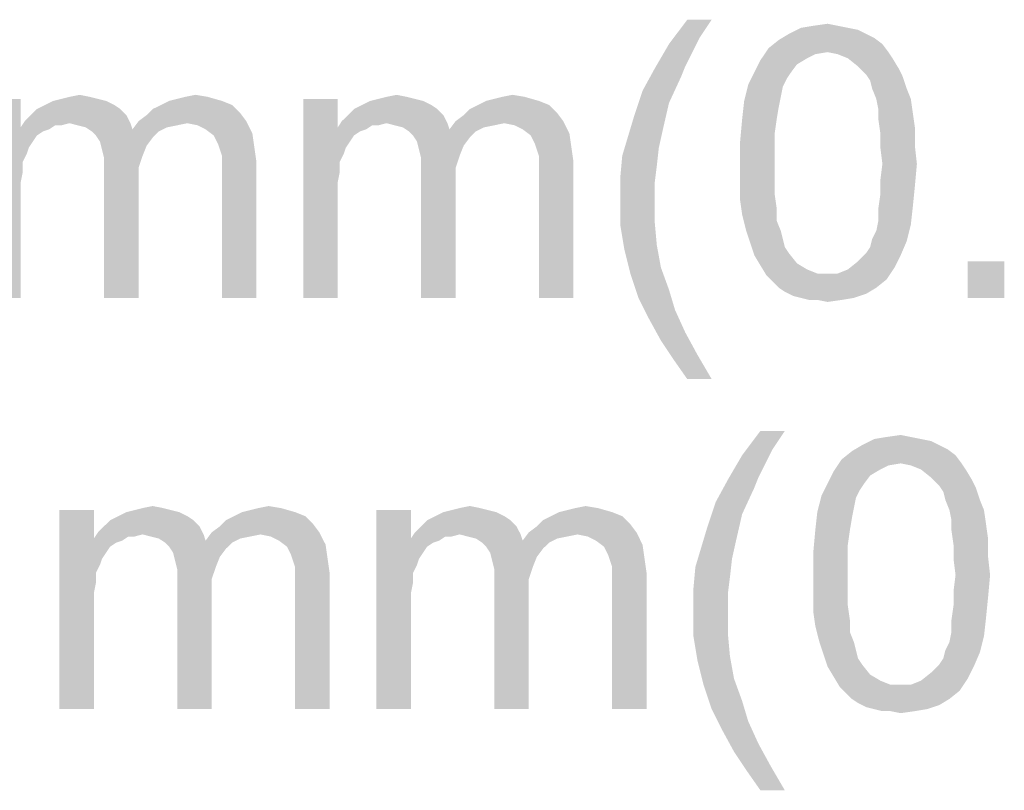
# Model space of a CAD drawing. Extents: x 0 to 841, y 0 to 594.
# Tile 14 of 91: x 434 to 452, y 345 to 359. Entities that reach past the tile are written whole.
import ezdxf

# ---------------------------------------------------------------- set-up
doc = ezdxf.new("R2010")
doc.units = 0
doc.header["$LTSCALE"] = 46.255
doc.header["$MEASUREMENT"] = 0
doc.layers.add('8_ALL_NOTES_BALLOONS_SYMBO', color=7, linetype='CONTINUOUS')

msp = doc.modelspace()

# ---------------------------------------------------------------- linework, layer by layer
at = {"layer": '8_ALL_NOTES_BALLOONS_SYMBO', "color": 7, "linetype": 'Continuous'}
for points in [[(446.308, 359.381), (446.085, 359.048), (445.53, 358.937)], [(446.308, 359.381), (445.53, 358.937), (445.863, 359.381)], [(448.604, 359.27), (447.937, 359.233), (448.159, 359.27)], [(447.937, 359.233), (448.604, 359.27), (448.789, 359.233)], [(448.159, 359.27), (448.419, 359.307), (448.604, 359.27)], [(449.122, 359.122), (449.271, 359.048), (447.53, 359.011)], [(449.122, 359.122), (447.53, 359.011), (447.715, 359.122)], [(448.789, 359.233), (448.974, 359.196), (447.715, 359.122)], [(448.789, 359.233), (447.715, 359.122), (447.937, 359.233)], [(447.715, 359.122), (448.974, 359.196), (449.122, 359.122)], [(445.937, 358.752), (445.271, 358.493), (445.53, 358.937)], [(445.53, 358.937), (446.085, 359.048), (445.937, 358.752)], [(449.419, 358.937), (447.345, 358.863), (447.53, 359.011)], [(448.419, 358.789), (447.345, 358.863), (449.419, 358.937)], [(447.53, 359.011), (449.271, 359.048), (449.419, 358.937)], [(448.419, 358.789), (449.419, 358.937), (449.53, 358.789)], [(445.937, 358.752), (445.826, 358.53), (445.271, 358.493)], [(448.419, 358.789), (447.196, 358.641), (447.345, 358.863)], [(448.419, 358.789), (448.196, 358.752), (447.196, 358.641)], [(448.196, 358.752), (448.048, 358.678), (447.196, 358.641)], [(449.53, 358.789), (448.604, 358.752), (448.419, 358.789)], [(448.789, 358.678), (448.604, 358.752), (449.53, 358.789)], [(448.789, 358.678), (449.53, 358.789), (449.604, 358.678)], [(447.863, 358.567), (447.085, 358.418), (447.196, 358.641)], [(447.085, 358.418), (447.863, 358.567), (447.752, 358.418)], [(447.196, 358.641), (448.048, 358.678), (447.863, 358.567)], [(449.604, 358.678), (448.974, 358.53), (448.789, 358.678)], [(448.974, 358.53), (449.604, 358.678), (449.715, 358.493)], [(445.752, 358.344), (445.048, 358.085), (445.271, 358.493)], [(445.271, 358.493), (445.826, 358.53), (445.752, 358.344)], [(447.752, 358.418), (447.678, 358.307), (446.974, 358.196)], [(447.752, 358.418), (446.974, 358.196), (447.085, 358.418)], [(449.715, 358.493), (449.122, 358.381), (448.974, 358.53)], [(449.122, 358.381), (449.715, 358.493), (449.789, 358.344)], [(449.789, 358.344), (449.196, 358.27), (449.122, 358.381)], [(445.048, 358.085), (445.752, 358.344), (445.53, 357.863)], [(447.604, 358.159), (446.9, 357.9), (446.974, 358.196)], [(446.974, 358.196), (447.678, 358.307), (447.604, 358.159)], [(449.233, 358.122), (449.196, 358.27), (449.789, 358.344)], [(449.233, 358.122), (449.789, 358.344), (449.863, 358.122)], [(434.604, 357.974), (434.789, 358.011), (434.974, 357.974)], [(436.715, 357.974), (436.9, 358.011), (437.122, 357.974)], [(440.382, 357.974), (440.567, 358.011), (440.752, 357.974)], [(442.493, 357.974), (442.678, 358.011), (442.9, 357.974)], [(445.53, 357.863), (444.9, 357.641), (445.048, 358.085)], [(447.604, 358.159), (447.567, 357.974), (446.9, 357.9)], [(449.863, 358.122), (449.308, 357.937), (449.233, 358.122)], [(449.308, 357.937), (449.863, 358.122), (449.937, 357.937)], [(433.715, 357.937), (433.715, 357.418), (433.085, 354.307)], [(433.715, 357.937), (433.085, 354.307), (433.085, 357.937)], [(435.419, 357.826), (434.011, 357.752), (434.159, 357.826)], [(434.011, 357.752), (435.419, 357.826), (435.53, 357.752)], [(435.271, 357.9), (434.159, 357.826), (434.308, 357.9)], [(434.159, 357.826), (435.271, 357.9), (435.419, 357.826)], [(435.122, 357.937), (434.308, 357.9), (434.456, 357.937)], [(434.308, 357.9), (435.122, 357.937), (435.271, 357.9)], [(434.974, 357.974), (434.456, 357.937), (434.604, 357.974)], [(434.456, 357.937), (434.974, 357.974), (435.122, 357.937)], [(437.567, 357.826), (436.122, 357.752), (436.271, 357.826)], [(436.122, 357.752), (437.567, 357.826), (437.715, 357.678)], [(437.382, 357.9), (436.271, 357.826), (436.419, 357.9)], [(436.271, 357.826), (437.382, 357.9), (437.567, 357.826)], [(436.419, 357.9), (436.567, 357.937), (437.122, 357.974)], [(436.419, 357.9), (437.122, 357.974), (437.382, 357.9)], [(437.122, 357.974), (436.567, 357.937), (436.715, 357.974)], [(439.493, 357.937), (439.493, 357.418), (438.863, 354.307)], [(439.493, 357.937), (438.863, 354.307), (438.863, 357.937)], [(441.196, 357.826), (439.789, 357.752), (439.937, 357.826)], [(439.789, 357.752), (441.196, 357.826), (441.308, 357.752)], [(441.048, 357.9), (439.937, 357.826), (440.085, 357.9)], [(439.937, 357.826), (441.048, 357.9), (441.196, 357.826)], [(440.9, 357.937), (440.085, 357.9), (440.233, 357.937)], [(440.085, 357.9), (440.9, 357.937), (441.048, 357.9)], [(440.752, 357.974), (440.233, 357.937), (440.382, 357.974)], [(440.233, 357.937), (440.752, 357.974), (440.9, 357.937)], [(443.345, 357.826), (441.9, 357.752), (442.048, 357.826)], [(441.9, 357.752), (443.345, 357.826), (443.493, 357.678)], [(443.159, 357.9), (442.048, 357.826), (442.196, 357.9)], [(442.048, 357.826), (443.159, 357.9), (443.345, 357.826)], [(442.196, 357.9), (442.345, 357.937), (442.9, 357.974)], [(442.196, 357.9), (442.9, 357.974), (443.159, 357.9)], [(442.9, 357.974), (442.345, 357.937), (442.493, 357.974)], [(444.9, 357.641), (445.53, 357.863), (445.419, 357.381)], [(447.53, 357.789), (446.863, 357.567), (446.9, 357.9)], [(446.9, 357.9), (447.567, 357.974), (447.53, 357.789)], [(449.937, 357.937), (449.345, 357.752), (449.308, 357.937)], [(449.345, 357.752), (449.937, 357.937), (449.974, 357.678)], [(435.641, 357.641), (433.789, 357.53), (433.9, 357.641)], [(434.604, 357.493), (433.789, 357.53), (435.641, 357.641)], [(435.53, 357.752), (433.9, 357.641), (434.011, 357.752)], [(433.9, 357.641), (435.53, 357.752), (435.641, 357.641)], [(434.604, 357.493), (435.641, 357.641), (435.715, 357.493)], [(435.863, 357.53), (436.011, 357.641), (437.715, 357.678)], [(435.863, 357.53), (437.715, 357.678), (437.826, 357.53)], [(437.715, 357.678), (436.011, 357.641), (436.122, 357.752)], [(441.419, 357.641), (439.567, 357.53), (439.678, 357.641)], [(440.382, 357.493), (439.567, 357.53), (441.419, 357.641)], [(441.308, 357.752), (439.678, 357.641), (439.789, 357.752)], [(439.678, 357.641), (441.308, 357.752), (441.419, 357.641)], [(440.382, 357.493), (441.419, 357.641), (441.493, 357.493)], [(441.641, 357.53), (441.789, 357.641), (443.493, 357.678)], [(441.641, 357.53), (443.493, 357.678), (443.604, 357.53)], [(443.493, 357.678), (441.789, 357.641), (441.9, 357.752)], [(445.419, 357.381), (444.789, 357.27), (444.9, 357.641)], [(446.863, 357.567), (447.53, 357.789), (447.493, 357.567)], [(449.974, 357.678), (449.345, 357.567), (449.345, 357.752)], [(449.345, 357.567), (449.974, 357.678), (450.011, 357.418)], [(434.604, 357.493), (433.715, 357.418), (433.789, 357.53)], [(434.604, 357.493), (434.345, 357.455), (433.715, 357.418)], [(433.715, 357.418), (434.345, 357.455), (434.233, 357.381)], [(434.345, 357.455), (434.604, 357.493), (434.456, 357.455)], [(435.715, 357.493), (434.752, 357.455), (434.604, 357.493)], [(434.9, 357.418), (434.752, 357.455), (435.715, 357.493)], [(434.9, 357.418), (435.715, 357.493), (435.752, 357.381)], [(436.752, 357.493), (435.752, 357.381), (435.863, 357.53)], [(436.752, 357.493), (436.567, 357.455), (435.752, 357.381)], [(436.567, 357.455), (436.382, 357.418), (435.752, 357.381)], [(435.863, 357.53), (437.826, 357.53), (436.752, 357.493)], [(436.937, 357.455), (436.752, 357.493), (437.826, 357.53)], [(437.085, 357.381), (436.937, 357.455), (437.826, 357.53)], [(437.085, 357.381), (437.826, 357.53), (437.937, 357.307)], [(440.382, 357.493), (439.493, 357.418), (439.567, 357.53)], [(440.382, 357.493), (440.122, 357.455), (439.493, 357.418)], [(439.493, 357.418), (440.122, 357.455), (440.011, 357.381)], [(440.122, 357.455), (440.382, 357.493), (440.233, 357.455)], [(441.493, 357.493), (440.53, 357.455), (440.382, 357.493)], [(440.678, 357.418), (440.53, 357.455), (441.493, 357.493)], [(440.678, 357.418), (441.493, 357.493), (441.53, 357.381)], [(442.53, 357.493), (441.53, 357.381), (441.641, 357.53)], [(442.53, 357.493), (442.345, 357.455), (441.53, 357.381)], [(442.345, 357.455), (442.159, 357.418), (441.53, 357.381)], [(441.641, 357.53), (443.604, 357.53), (442.53, 357.493)], [(442.715, 357.455), (442.53, 357.493), (443.604, 357.53)], [(442.863, 357.381), (442.715, 357.455), (443.604, 357.53)], [(442.863, 357.381), (443.604, 357.53), (443.715, 357.307)], [(447.493, 357.567), (447.456, 357.307), (446.826, 357.159)], [(447.493, 357.567), (446.826, 357.159), (446.863, 357.567)], [(450.011, 357.418), (449.382, 357.307), (449.345, 357.567)], [(433.715, 357.418), (433.752, 356.789), (433.085, 354.307)], [(433.715, 357.418), (434.233, 357.381), (434.122, 357.344)], [(433.715, 357.418), (434.122, 357.344), (434.011, 357.27)], [(433.715, 357.418), (434.011, 357.27), (433.937, 357.159)], [(433.715, 357.418), (433.937, 357.159), (433.863, 357.048)], [(433.715, 357.418), (433.863, 357.048), (433.752, 356.789)], [(435.752, 357.381), (435.011, 357.344), (434.9, 357.418)], [(436.233, 357.344), (435.011, 357.344), (435.752, 357.381)], [(436.233, 357.344), (435.085, 357.27), (435.011, 357.344)], [(435.085, 357.27), (436.233, 357.344), (436.122, 357.233)], [(435.752, 357.381), (436.382, 357.418), (436.233, 357.344)], [(437.937, 357.307), (437.233, 357.27), (437.085, 357.381)], [(437.308, 357.122), (437.233, 357.27), (437.937, 357.307)], [(437.308, 357.122), (437.937, 357.307), (437.974, 357.048)], [(439.493, 357.418), (439.53, 356.789), (438.863, 354.307)], [(439.493, 357.418), (440.011, 357.381), (439.9, 357.344)], [(439.493, 357.418), (439.9, 357.344), (439.789, 357.27)], [(439.493, 357.418), (439.789, 357.27), (439.715, 357.159)], [(439.493, 357.418), (439.715, 357.159), (439.641, 357.048)], [(439.493, 357.418), (439.641, 357.048), (439.53, 356.789)], [(441.53, 357.381), (440.789, 357.344), (440.678, 357.418)], [(442.011, 357.344), (440.789, 357.344), (441.53, 357.381)], [(442.011, 357.344), (440.863, 357.27), (440.789, 357.344)], [(440.863, 357.27), (442.011, 357.344), (441.9, 357.233)], [(441.53, 357.381), (442.159, 357.418), (442.011, 357.344)], [(443.715, 357.307), (443.011, 357.27), (442.863, 357.381)], [(443.085, 357.122), (443.011, 357.27), (443.715, 357.307)], [(443.085, 357.122), (443.715, 357.307), (443.752, 357.048)], [(444.789, 357.27), (445.419, 357.381), (445.345, 357.048)], [(446.826, 357.159), (447.456, 357.307), (447.456, 357.048)], [(449.382, 357.307), (450.011, 357.418), (450.011, 357.085)], [(450.011, 357.085), (449.382, 357.048), (449.382, 357.307)], [(436.122, 357.233), (435.159, 357.159), (435.085, 357.27)], [(435.159, 357.159), (436.122, 357.233), (436.011, 357.085)], [(436.011, 357.085), (435.196, 357.011), (435.159, 357.159)], [(437.974, 357.048), (437.345, 357.011), (437.308, 357.122)], [(441.9, 357.233), (440.937, 357.159), (440.863, 357.27)], [(440.937, 357.159), (441.9, 357.233), (441.789, 357.085)], [(441.789, 357.085), (440.974, 357.011), (440.937, 357.159)], [(443.752, 357.048), (443.122, 357.011), (443.085, 357.122)], [(445.345, 357.048), (444.678, 356.9), (444.789, 357.27)], [(447.456, 357.048), (446.826, 356.752), (446.826, 357.159)], [(433.863, 357.048), (433.826, 356.937), (433.752, 356.789)], [(435.196, 357.011), (436.011, 357.085), (435.937, 356.9)], [(435.937, 356.9), (435.233, 356.863), (435.196, 357.011)], [(437.382, 356.9), (437.345, 357.011), (437.974, 357.048)], [(437.382, 356.9), (437.974, 357.048), (438.011, 356.789)], [(439.641, 357.048), (439.604, 356.937), (439.53, 356.789)], [(440.974, 357.011), (441.789, 357.085), (441.715, 356.9)], [(441.715, 356.9), (441.011, 356.863), (440.974, 357.011)], [(443.159, 356.9), (443.122, 357.011), (443.752, 357.048)], [(443.159, 356.9), (443.752, 357.048), (443.789, 356.789)], [(444.678, 356.9), (445.345, 357.048), (445.308, 356.715)], [(446.826, 356.752), (447.456, 357.048), (447.456, 356.752)], [(449.419, 356.752), (449.382, 357.048), (450.011, 357.085)], [(449.419, 356.752), (450.011, 357.085), (450.048, 356.752)], [(433.752, 356.789), (433.752, 356.604), (433.085, 354.307)], [(435.233, 356.863), (435.937, 356.9), (435.863, 356.678)], [(435.863, 356.678), (435.233, 356.641), (435.233, 356.863)], [(438.011, 356.789), (437.382, 356.752), (437.382, 356.9)], [(437.382, 356.567), (437.382, 356.752), (438.011, 356.789)], [(437.382, 354.307), (437.382, 356.567), (438.011, 356.789)], [(437.382, 354.307), (438.011, 356.789), (438.011, 354.307)], [(439.53, 356.789), (439.53, 356.604), (438.863, 354.307)], [(441.011, 356.863), (441.715, 356.9), (441.641, 356.678)], [(441.641, 356.678), (441.011, 356.641), (441.011, 356.863)], [(443.789, 356.789), (443.159, 356.752), (443.159, 356.9)], [(443.159, 356.567), (443.159, 356.752), (443.789, 356.789)], [(443.159, 354.307), (443.159, 356.567), (443.789, 356.789)], [(443.159, 354.307), (443.789, 356.789), (443.789, 354.307)], [(445.308, 356.715), (444.641, 356.493), (444.678, 356.9)], [(447.456, 356.752), (447.456, 356.456), (446.826, 356.418)], [(447.456, 356.752), (446.826, 356.418), (446.826, 356.752)], [(450.048, 356.752), (449.382, 356.456), (449.419, 356.752)], [(449.382, 356.456), (450.048, 356.752), (450.011, 356.344)], [(433.752, 356.604), (433.715, 356.418), (433.085, 354.307)], [(435.233, 356.641), (435.863, 356.678), (435.863, 356.418)], [(435.863, 356.418), (435.233, 354.307), (435.233, 356.641)], [(439.53, 356.604), (439.493, 356.418), (438.863, 354.307)], [(441.011, 356.641), (441.641, 356.678), (441.641, 356.418)], [(441.641, 356.418), (441.011, 354.307), (441.011, 356.641)], [(444.641, 356.493), (445.308, 356.715), (445.271, 356.418)], [(433.715, 356.418), (433.715, 356.159), (433.085, 354.307)], [(435.233, 354.307), (435.863, 356.418), (435.863, 354.307)], [(439.493, 356.418), (439.493, 356.159), (438.863, 354.307)], [(441.011, 354.307), (441.641, 356.418), (441.641, 354.307)], [(445.271, 356.418), (444.641, 356.085), (444.641, 356.493)], [(444.641, 356.085), (445.271, 356.418), (445.271, 356.085)], [(446.826, 356.418), (447.456, 356.456), (447.456, 356.196)], [(447.456, 356.196), (446.826, 356.085), (446.826, 356.418)], [(450.011, 356.344), (449.382, 356.196), (449.382, 356.456)], [(449.382, 356.196), (450.011, 356.344), (449.974, 355.974)], [(433.085, 354.307), (433.715, 356.159), (433.715, 354.307)], [(438.863, 354.307), (439.493, 356.159), (439.493, 354.307)], [(445.271, 356.085), (445.271, 355.678), (444.641, 355.641)], [(445.271, 356.085), (444.641, 355.641), (444.641, 356.085)], [(446.826, 356.085), (447.456, 356.196), (447.493, 355.937)], [(447.493, 355.937), (446.863, 355.826), (446.826, 356.085)], [(449.974, 355.974), (449.345, 355.937), (449.382, 356.196)], [(446.863, 355.826), (447.493, 355.937), (447.493, 355.715)], [(449.345, 355.715), (449.345, 355.937), (449.974, 355.974)], [(449.345, 355.715), (449.974, 355.974), (449.937, 355.641)], [(444.641, 355.641), (445.271, 355.678), (445.308, 355.27)], [(447.493, 355.715), (446.937, 355.53), (446.863, 355.826)], [(446.937, 355.53), (447.493, 355.715), (447.567, 355.53)], [(449.937, 355.641), (449.308, 355.53), (449.345, 355.715)], [(445.308, 355.27), (444.715, 355.196), (444.641, 355.641)], [(447.567, 355.53), (447.011, 355.307), (446.937, 355.53)], [(447.567, 355.53), (447.604, 355.381), (447.011, 355.307)], [(449.233, 355.381), (449.308, 355.53), (449.937, 355.641)], [(449.233, 355.381), (449.937, 355.641), (449.863, 355.344)], [(447.011, 355.307), (447.604, 355.381), (447.641, 355.233)], [(447.641, 355.233), (447.085, 355.085), (447.011, 355.307)], [(449.122, 355.122), (449.196, 355.233), (449.863, 355.344)], [(449.122, 355.122), (449.863, 355.344), (449.752, 355.085)], [(449.863, 355.344), (449.196, 355.233), (449.233, 355.381)], [(444.715, 355.196), (445.308, 355.27), (445.382, 354.863)], [(445.382, 354.863), (444.826, 354.752), (444.715, 355.196)], [(447.641, 355.233), (447.715, 355.122), (447.085, 355.085)], [(447.085, 355.085), (447.715, 355.122), (447.863, 354.937)], [(449.752, 355.085), (448.974, 354.974), (449.122, 355.122)], [(447.863, 354.937), (447.196, 354.9), (447.085, 355.085)], [(449.641, 354.863), (448.789, 354.826), (448.974, 354.974)], [(448.974, 354.974), (449.752, 355.085), (449.641, 354.863)], [(451.641, 354.974), (450.974, 354.307), (450.974, 354.974)], [(450.974, 354.307), (451.641, 354.974), (451.641, 354.307)], [(444.826, 354.752), (445.382, 354.863), (445.53, 354.455)], [(447.196, 354.9), (447.863, 354.937), (448.048, 354.826)], [(448.048, 354.826), (447.308, 354.715), (447.196, 354.9)], [(448.048, 354.826), (448.233, 354.752), (447.308, 354.715)], [(448.604, 354.752), (448.789, 354.826), (449.641, 354.863)], [(448.604, 354.752), (449.641, 354.863), (449.493, 354.641)], [(445.53, 354.455), (444.974, 354.307), (444.826, 354.752)], [(448.419, 354.752), (448.604, 354.752), (447.308, 354.715)], [(448.233, 354.752), (448.419, 354.752), (447.308, 354.715)], [(449.493, 354.641), (447.308, 354.715), (448.604, 354.752)], [(449.493, 354.641), (447.419, 354.604), (447.308, 354.715)], [(447.53, 354.493), (447.419, 354.604), (449.493, 354.641)], [(447.53, 354.493), (449.493, 354.641), (449.308, 354.493)], [(444.974, 354.307), (445.53, 354.455), (445.641, 354.085)], [(449.308, 354.493), (447.641, 354.418), (447.53, 354.493)], [(447.641, 354.418), (449.308, 354.493), (449.122, 354.381)], [(449.122, 354.381), (447.789, 354.344), (447.641, 354.418)], [(445.641, 354.085), (445.159, 353.937), (444.974, 354.307)], [(447.937, 354.307), (447.789, 354.344), (449.122, 354.381)], [(447.937, 354.307), (449.122, 354.381), (448.9, 354.307)], [(448.9, 354.307), (448.085, 354.27), (447.937, 354.307)], [(448.233, 354.27), (448.085, 354.27), (448.9, 354.307)], [(448.233, 354.27), (448.9, 354.307), (448.678, 354.27)], [(448.678, 354.27), (448.419, 354.233), (448.233, 354.27)], [(445.159, 353.937), (445.641, 354.085), (445.826, 353.678)], [(445.826, 353.678), (445.382, 353.53), (445.159, 353.937)], [(445.382, 353.53), (445.826, 353.678), (446.048, 353.27)], [(446.048, 353.27), (445.604, 353.196), (445.382, 353.53)], [(445.863, 352.826), (445.604, 353.196), (446.048, 353.27)], [(445.863, 352.826), (446.048, 353.27), (446.308, 352.826)], [(447.641, 351.881), (447.419, 351.548), (446.863, 351.437)], [(447.641, 351.881), (446.863, 351.437), (447.196, 351.881)], [(450.122, 351.733), (450.308, 351.696), (449.048, 351.622)], [(450.122, 351.733), (449.048, 351.622), (449.271, 351.733)], [(449.937, 351.77), (449.271, 351.733), (449.493, 351.77)], [(449.271, 351.733), (449.937, 351.77), (450.122, 351.733)], [(449.493, 351.77), (449.752, 351.807), (449.937, 351.77)], [(446.863, 351.437), (447.419, 351.548), (447.271, 351.252)], [(450.456, 351.622), (450.604, 351.548), (448.863, 351.511)], [(450.456, 351.622), (448.863, 351.511), (449.048, 351.622)], [(448.863, 351.511), (450.604, 351.548), (450.752, 351.437)], [(449.048, 351.622), (450.308, 351.696), (450.456, 351.622)], [(447.271, 351.252), (446.604, 350.993), (446.863, 351.437)], [(449.752, 351.289), (448.53, 351.141), (448.678, 351.363)], [(450.752, 351.437), (448.678, 351.363), (448.863, 351.511)], [(449.752, 351.289), (448.678, 351.363), (450.752, 351.437)], [(449.752, 351.289), (450.752, 351.437), (450.863, 351.289)], [(447.271, 351.252), (447.159, 351.03), (446.604, 350.993)], [(449.752, 351.289), (449.53, 351.252), (448.53, 351.141)], [(449.53, 351.252), (449.382, 351.178), (448.53, 351.141)], [(448.53, 351.141), (449.382, 351.178), (449.196, 351.067)], [(450.863, 351.289), (449.937, 351.252), (449.752, 351.289)], [(450.122, 351.178), (449.937, 351.252), (450.863, 351.289)], [(450.122, 351.178), (450.863, 351.289), (450.937, 351.178)], [(450.937, 351.178), (450.308, 351.03), (450.122, 351.178)], [(450.308, 351.03), (450.937, 351.178), (451.048, 350.993)], [(446.604, 350.993), (447.159, 351.03), (447.085, 350.844)], [(449.196, 351.067), (448.419, 350.918), (448.53, 351.141)], [(448.419, 350.918), (449.196, 351.067), (449.085, 350.918)], [(451.048, 350.993), (450.456, 350.881), (450.308, 351.03)], [(447.085, 350.844), (446.382, 350.585), (446.604, 350.993)], [(446.382, 350.585), (447.085, 350.844), (446.863, 350.363)], [(449.085, 350.918), (449.011, 350.807), (448.308, 350.696)], [(449.085, 350.918), (448.308, 350.696), (448.419, 350.918)], [(450.456, 350.881), (451.048, 350.993), (451.122, 350.844)], [(451.122, 350.844), (450.53, 350.77), (450.456, 350.881)], [(450.567, 350.622), (450.53, 350.77), (451.122, 350.844)], [(450.567, 350.622), (451.122, 350.844), (451.196, 350.622)], [(448.937, 350.659), (448.233, 350.4), (448.308, 350.696)], [(448.937, 350.659), (448.9, 350.474), (448.233, 350.4)], [(448.308, 350.696), (449.011, 350.807), (448.937, 350.659)], [(436.308, 350.474), (435.789, 350.437), (435.937, 350.474)], [(435.789, 350.437), (436.308, 350.474), (436.456, 350.437)], [(435.937, 350.474), (436.122, 350.511), (436.308, 350.474)], [(437.752, 350.4), (437.9, 350.437), (438.456, 350.474)], [(437.752, 350.4), (438.456, 350.474), (438.715, 350.4)], [(438.456, 350.474), (437.9, 350.437), (438.048, 350.474)], [(438.048, 350.474), (438.233, 350.511), (438.456, 350.474)], [(442.085, 350.474), (441.567, 350.437), (441.715, 350.474)], [(441.567, 350.437), (442.085, 350.474), (442.233, 350.437)], [(441.715, 350.474), (441.9, 350.511), (442.085, 350.474)], [(443.53, 350.4), (443.678, 350.437), (444.233, 350.474)], [(443.53, 350.4), (444.233, 350.474), (444.493, 350.4)], [(444.233, 350.474), (443.678, 350.437), (443.826, 350.474)], [(443.826, 350.474), (444.011, 350.511), (444.233, 350.474)], [(446.863, 350.363), (446.233, 350.141), (446.382, 350.585)], [(448.233, 350.4), (448.9, 350.474), (448.863, 350.289)], [(451.196, 350.622), (450.641, 350.437), (450.567, 350.622)], [(450.641, 350.437), (451.196, 350.622), (451.271, 350.437)], [(435.048, 350.437), (435.048, 349.918), (434.419, 346.807)], [(435.048, 350.437), (434.419, 346.807), (434.419, 350.437)], [(436.752, 350.326), (435.345, 350.252), (435.493, 350.326)], [(435.345, 350.252), (436.752, 350.326), (436.863, 350.252)], [(436.604, 350.4), (435.493, 350.326), (435.641, 350.4)], [(435.493, 350.326), (436.604, 350.4), (436.752, 350.326)], [(436.456, 350.437), (435.641, 350.4), (435.789, 350.437)], [(435.641, 350.4), (436.456, 350.437), (436.604, 350.4)], [(438.9, 350.326), (437.456, 350.252), (437.604, 350.326)], [(437.456, 350.252), (438.9, 350.326), (439.048, 350.178)], [(438.715, 350.4), (437.604, 350.326), (437.752, 350.4)], [(437.604, 350.326), (438.715, 350.4), (438.9, 350.326)], [(440.826, 350.437), (440.826, 349.918), (440.196, 346.807)], [(440.826, 350.437), (440.196, 346.807), (440.196, 350.437)], [(442.53, 350.326), (441.122, 350.252), (441.271, 350.326)], [(441.122, 350.252), (442.53, 350.326), (442.641, 350.252)], [(442.382, 350.4), (441.271, 350.326), (441.419, 350.4)], [(441.271, 350.326), (442.382, 350.4), (442.53, 350.326)], [(442.233, 350.437), (441.419, 350.4), (441.567, 350.437)], [(441.419, 350.4), (442.233, 350.437), (442.382, 350.4)], [(444.678, 350.326), (443.233, 350.252), (443.382, 350.326)], [(443.233, 350.252), (444.678, 350.326), (444.826, 350.178)], [(444.493, 350.4), (443.382, 350.326), (443.53, 350.4)], [(443.382, 350.326), (444.493, 350.4), (444.678, 350.326)], [(446.233, 350.141), (446.863, 350.363), (446.752, 349.881)], [(448.863, 350.289), (448.196, 350.067), (448.233, 350.4)], [(448.196, 350.067), (448.863, 350.289), (448.826, 350.067)], [(451.271, 350.437), (450.678, 350.252), (450.641, 350.437)], [(450.678, 350.252), (451.271, 350.437), (451.308, 350.178)], [(436.974, 350.141), (435.122, 350.03), (435.233, 350.141)], [(435.937, 349.993), (435.122, 350.03), (436.974, 350.141)], [(436.863, 350.252), (435.233, 350.141), (435.345, 350.252)], [(435.233, 350.141), (436.863, 350.252), (436.974, 350.141)], [(435.937, 349.993), (436.974, 350.141), (437.048, 349.993)], [(437.196, 350.03), (437.345, 350.141), (439.048, 350.178)], [(437.196, 350.03), (439.048, 350.178), (439.159, 350.03)], [(439.048, 350.178), (437.345, 350.141), (437.456, 350.252)], [(442.752, 350.141), (440.9, 350.03), (441.011, 350.141)], [(441.715, 349.993), (440.9, 350.03), (442.752, 350.141)], [(442.641, 350.252), (441.011, 350.141), (441.122, 350.252)], [(441.011, 350.141), (442.641, 350.252), (442.752, 350.141)], [(441.715, 349.993), (442.752, 350.141), (442.826, 349.993)], [(442.974, 350.03), (443.122, 350.141), (444.826, 350.178)], [(442.974, 350.03), (444.826, 350.178), (444.937, 350.03)], [(444.826, 350.178), (443.122, 350.141), (443.233, 350.252)], [(446.752, 349.881), (446.122, 349.77), (446.233, 350.141)], [(451.308, 350.178), (450.678, 350.067), (450.678, 350.252)], [(450.678, 350.067), (451.308, 350.178), (451.345, 349.918)], [(435.048, 349.918), (435.085, 349.289), (434.419, 346.807)], [(435.937, 349.993), (435.048, 349.918), (435.122, 350.03)], [(435.937, 349.993), (435.678, 349.955), (435.048, 349.918)], [(435.048, 349.918), (435.678, 349.955), (435.567, 349.881)], [(435.048, 349.918), (435.567, 349.881), (435.456, 349.844)], [(435.048, 349.918), (435.456, 349.844), (435.345, 349.77)], [(435.048, 349.918), (435.345, 349.77), (435.271, 349.659)], [(435.048, 349.918), (435.271, 349.659), (435.196, 349.548)], [(435.048, 349.918), (435.196, 349.548), (435.085, 349.289)], [(435.678, 349.955), (435.937, 349.993), (435.789, 349.955)], [(437.048, 349.993), (436.085, 349.955), (435.937, 349.993)], [(436.233, 349.918), (436.085, 349.955), (437.048, 349.993)], [(436.233, 349.918), (437.048, 349.993), (437.085, 349.881)], [(437.085, 349.881), (436.345, 349.844), (436.233, 349.918)], [(438.085, 349.993), (437.085, 349.881), (437.196, 350.03)], [(438.085, 349.993), (437.9, 349.955), (437.085, 349.881)], [(437.9, 349.955), (437.715, 349.918), (437.085, 349.881)], [(437.085, 349.881), (437.715, 349.918), (437.567, 349.844)], [(437.196, 350.03), (439.159, 350.03), (438.085, 349.993)], [(438.271, 349.955), (438.085, 349.993), (439.159, 350.03)], [(438.419, 349.881), (438.271, 349.955), (439.159, 350.03)], [(438.419, 349.881), (439.159, 350.03), (439.271, 349.807)], [(440.826, 349.918), (440.863, 349.289), (440.196, 346.807)], [(441.715, 349.993), (440.826, 349.918), (440.9, 350.03)], [(441.715, 349.993), (441.456, 349.955), (440.826, 349.918)], [(440.826, 349.918), (441.456, 349.955), (441.345, 349.881)], [(440.826, 349.918), (441.345, 349.881), (441.233, 349.844)], [(440.826, 349.918), (441.233, 349.844), (441.122, 349.77)], [(440.826, 349.918), (441.122, 349.77), (441.048, 349.659)], [(440.826, 349.918), (441.048, 349.659), (440.974, 349.548)], [(440.826, 349.918), (440.974, 349.548), (440.863, 349.289)], [(441.456, 349.955), (441.715, 349.993), (441.567, 349.955)], [(442.826, 349.993), (441.863, 349.955), (441.715, 349.993)], [(442.011, 349.918), (441.863, 349.955), (442.826, 349.993)], [(442.011, 349.918), (442.826, 349.993), (442.863, 349.881)], [(442.863, 349.881), (442.122, 349.844), (442.011, 349.918)], [(443.863, 349.993), (442.863, 349.881), (442.974, 350.03)], [(443.863, 349.993), (443.678, 349.955), (442.863, 349.881)], [(443.678, 349.955), (443.493, 349.918), (442.863, 349.881)], [(442.863, 349.881), (443.493, 349.918), (443.345, 349.844)], [(442.974, 350.03), (444.937, 350.03), (443.863, 349.993)], [(444.048, 349.955), (443.863, 349.993), (444.937, 350.03)], [(444.196, 349.881), (444.048, 349.955), (444.937, 350.03)], [(444.196, 349.881), (444.937, 350.03), (445.048, 349.807)], [(448.826, 350.067), (448.789, 349.807), (448.159, 349.659)], [(448.826, 350.067), (448.159, 349.659), (448.196, 350.067)], [(451.345, 349.918), (450.715, 349.807), (450.678, 350.067)], [(450.715, 349.807), (451.345, 349.918), (451.345, 349.585)], [(437.567, 349.844), (436.345, 349.844), (437.085, 349.881)], [(437.567, 349.844), (436.419, 349.77), (436.345, 349.844)], [(436.419, 349.77), (437.567, 349.844), (437.456, 349.733)], [(437.456, 349.733), (436.493, 349.659), (436.419, 349.77)], [(439.271, 349.807), (438.567, 349.77), (438.419, 349.881)], [(438.641, 349.622), (438.567, 349.77), (439.271, 349.807)], [(438.641, 349.622), (439.271, 349.807), (439.308, 349.548)], [(443.345, 349.844), (442.122, 349.844), (442.863, 349.881)], [(443.345, 349.844), (442.196, 349.77), (442.122, 349.844)], [(442.196, 349.77), (443.345, 349.844), (443.233, 349.733)], [(443.233, 349.733), (442.271, 349.659), (442.196, 349.77)], [(445.048, 349.807), (444.345, 349.77), (444.196, 349.881)], [(444.419, 349.622), (444.345, 349.77), (445.048, 349.807)], [(444.419, 349.622), (445.048, 349.807), (445.085, 349.548)], [(446.678, 349.548), (446.011, 349.4), (446.122, 349.77)], [(446.122, 349.77), (446.752, 349.881), (446.678, 349.548)], [(448.159, 349.659), (448.789, 349.807), (448.789, 349.548)], [(451.345, 349.585), (450.715, 349.548), (450.715, 349.807)], [(436.493, 349.659), (437.456, 349.733), (437.345, 349.585)], [(437.345, 349.585), (436.53, 349.511), (436.493, 349.659)], [(436.53, 349.511), (437.345, 349.585), (437.271, 349.4)], [(439.308, 349.548), (438.678, 349.511), (438.641, 349.622)], [(442.271, 349.659), (443.233, 349.733), (443.122, 349.585)], [(443.122, 349.585), (442.308, 349.511), (442.271, 349.659)], [(442.308, 349.511), (443.122, 349.585), (443.048, 349.4)], [(445.085, 349.548), (444.456, 349.511), (444.419, 349.622)], [(448.789, 349.548), (448.159, 349.252), (448.159, 349.659)], [(450.752, 349.252), (450.715, 349.548), (451.345, 349.585)], [(450.752, 349.252), (451.345, 349.585), (451.382, 349.252)], [(435.196, 349.548), (435.159, 349.437), (435.085, 349.289)], [(437.271, 349.4), (436.567, 349.363), (436.53, 349.511)], [(436.567, 349.363), (437.271, 349.4), (437.196, 349.178)], [(438.715, 349.4), (438.678, 349.511), (439.308, 349.548)], [(438.715, 349.4), (439.308, 349.548), (439.345, 349.289)], [(439.345, 349.289), (438.715, 349.252), (438.715, 349.4)], [(440.974, 349.548), (440.937, 349.437), (440.863, 349.289)], [(443.048, 349.4), (442.345, 349.363), (442.308, 349.511)], [(442.345, 349.363), (443.048, 349.4), (442.974, 349.178)], [(444.493, 349.4), (444.456, 349.511), (445.085, 349.548)], [(444.493, 349.4), (445.085, 349.548), (445.122, 349.289)], [(445.122, 349.289), (444.493, 349.252), (444.493, 349.4)], [(446.641, 349.215), (445.974, 348.993), (446.011, 349.4)], [(446.011, 349.4), (446.678, 349.548), (446.641, 349.215)], [(448.159, 349.252), (448.789, 349.548), (448.789, 349.252)], [(435.085, 349.289), (435.085, 349.104), (434.419, 346.807)], [(437.196, 349.178), (436.567, 349.141), (436.567, 349.363)], [(438.715, 349.067), (438.715, 349.252), (439.345, 349.289)], [(438.715, 346.807), (438.715, 349.067), (439.345, 349.289)], [(438.715, 346.807), (439.345, 349.289), (439.345, 346.807)], [(440.863, 349.289), (440.863, 349.104), (440.196, 346.807)], [(442.974, 349.178), (442.345, 349.141), (442.345, 349.363)], [(444.493, 349.067), (444.493, 349.252), (445.122, 349.289)], [(444.493, 346.807), (444.493, 349.067), (445.122, 349.289)], [(444.493, 346.807), (445.122, 349.289), (445.122, 346.807)], [(445.974, 348.993), (446.641, 349.215), (446.604, 348.918)], [(448.789, 349.252), (448.789, 348.956), (448.159, 348.918)], [(448.789, 349.252), (448.159, 348.918), (448.159, 349.252)], [(451.382, 349.252), (450.715, 348.956), (450.752, 349.252)], [(450.715, 348.956), (451.382, 349.252), (451.345, 348.844)], [(435.085, 349.104), (435.048, 348.918), (434.419, 346.807)], [(436.567, 349.141), (437.196, 349.178), (437.196, 348.918)], [(437.196, 348.918), (436.567, 346.807), (436.567, 349.141)], [(440.863, 349.104), (440.826, 348.918), (440.196, 346.807)], [(442.345, 349.141), (442.974, 349.178), (442.974, 348.918)], [(442.974, 348.918), (442.345, 346.807), (442.345, 349.141)], [(435.048, 348.918), (435.048, 348.659), (434.419, 346.807)], [(436.567, 346.807), (437.196, 348.918), (437.196, 346.807)], [(440.826, 348.918), (440.826, 348.659), (440.196, 346.807)], [(442.345, 346.807), (442.974, 348.918), (442.974, 346.807)], [(446.604, 348.918), (445.974, 348.585), (445.974, 348.993)], [(445.974, 348.585), (446.604, 348.918), (446.604, 348.585)], [(448.159, 348.918), (448.789, 348.956), (448.789, 348.696)], [(448.789, 348.696), (448.159, 348.585), (448.159, 348.918)], [(451.345, 348.844), (450.715, 348.696), (450.715, 348.956)], [(450.715, 348.696), (451.345, 348.844), (451.308, 348.474)], [(448.159, 348.585), (448.789, 348.696), (448.826, 348.437)], [(451.308, 348.474), (450.678, 348.437), (450.715, 348.696)], [(434.419, 346.807), (435.048, 348.659), (435.048, 346.807)], [(440.196, 346.807), (440.826, 348.659), (440.826, 346.807)], [(446.604, 348.585), (446.604, 348.178), (445.974, 348.141)], [(446.604, 348.585), (445.974, 348.141), (445.974, 348.585)], [(448.826, 348.437), (448.196, 348.326), (448.159, 348.585)], [(448.196, 348.326), (448.826, 348.437), (448.826, 348.215)], [(448.826, 348.215), (448.271, 348.03), (448.196, 348.326)], [(450.678, 348.215), (450.678, 348.437), (451.308, 348.474)], [(450.678, 348.215), (451.308, 348.474), (451.271, 348.141)], [(445.974, 348.141), (446.604, 348.178), (446.641, 347.77)], [(446.641, 347.77), (446.048, 347.696), (445.974, 348.141)], [(448.271, 348.03), (448.826, 348.215), (448.9, 348.03)], [(450.567, 347.881), (450.641, 348.03), (451.271, 348.141)], [(450.567, 347.881), (451.271, 348.141), (451.196, 347.844)], [(451.271, 348.141), (450.641, 348.03), (450.678, 348.215)], [(448.9, 348.03), (448.345, 347.807), (448.271, 348.03)], [(448.9, 348.03), (448.937, 347.881), (448.345, 347.807)], [(446.048, 347.696), (446.641, 347.77), (446.715, 347.363)], [(448.345, 347.807), (448.937, 347.881), (448.974, 347.733)], [(448.974, 347.733), (448.419, 347.585), (448.345, 347.807)], [(450.456, 347.622), (450.53, 347.733), (451.196, 347.844)], [(450.456, 347.622), (451.196, 347.844), (451.085, 347.585)], [(451.196, 347.844), (450.53, 347.733), (450.567, 347.881)], [(446.715, 347.363), (446.159, 347.252), (446.048, 347.696)], [(448.974, 347.733), (449.048, 347.622), (448.419, 347.585)], [(448.419, 347.585), (449.048, 347.622), (449.196, 347.437)], [(449.196, 347.437), (448.53, 347.4), (448.419, 347.585)], [(451.085, 347.585), (450.308, 347.474), (450.456, 347.622)], [(450.308, 347.474), (451.085, 347.585), (450.974, 347.363)], [(448.53, 347.4), (449.196, 347.437), (449.382, 347.326)], [(450.974, 347.363), (450.122, 347.326), (450.308, 347.474)], [(446.159, 347.252), (446.715, 347.363), (446.863, 346.955)], [(446.863, 346.955), (446.308, 346.807), (446.159, 347.252)], [(449.382, 347.326), (448.641, 347.215), (448.53, 347.4)], [(449.382, 347.326), (449.567, 347.252), (448.641, 347.215)], [(449.752, 347.252), (449.937, 347.252), (448.641, 347.215)], [(449.567, 347.252), (449.752, 347.252), (448.641, 347.215)], [(450.826, 347.141), (448.641, 347.215), (449.937, 347.252)], [(449.937, 347.252), (450.122, 347.326), (450.974, 347.363)], [(449.937, 347.252), (450.974, 347.363), (450.826, 347.141)], [(450.826, 347.141), (448.752, 347.104), (448.641, 347.215)], [(448.863, 346.993), (448.752, 347.104), (450.826, 347.141)], [(448.863, 346.993), (450.826, 347.141), (450.641, 346.993)], [(446.308, 346.807), (446.863, 346.955), (446.974, 346.585)], [(450.641, 346.993), (448.974, 346.918), (448.863, 346.993)], [(448.974, 346.918), (450.641, 346.993), (450.456, 346.881)], [(450.456, 346.881), (449.122, 346.844), (448.974, 346.918)], [(449.271, 346.807), (449.122, 346.844), (450.456, 346.881)], [(449.271, 346.807), (450.456, 346.881), (450.233, 346.807)], [(446.974, 346.585), (446.493, 346.437), (446.308, 346.807)], [(450.233, 346.807), (449.419, 346.77), (449.271, 346.807)], [(449.567, 346.77), (449.419, 346.77), (450.233, 346.807)], [(449.567, 346.77), (450.233, 346.807), (450.011, 346.77)], [(450.011, 346.77), (449.752, 346.733), (449.567, 346.77)], [(446.493, 346.437), (446.974, 346.585), (447.159, 346.178)], [(447.159, 346.178), (446.715, 346.03), (446.493, 346.437)], [(446.715, 346.03), (447.159, 346.178), (447.382, 345.77)], [(447.382, 345.77), (446.937, 345.696), (446.715, 346.03)], [(447.196, 345.326), (446.937, 345.696), (447.382, 345.77)], [(447.196, 345.326), (447.382, 345.77), (447.641, 345.326)]]:
    msp.add_solid(points, dxfattribs=at)

doc.saveas('drawing.dxf')
